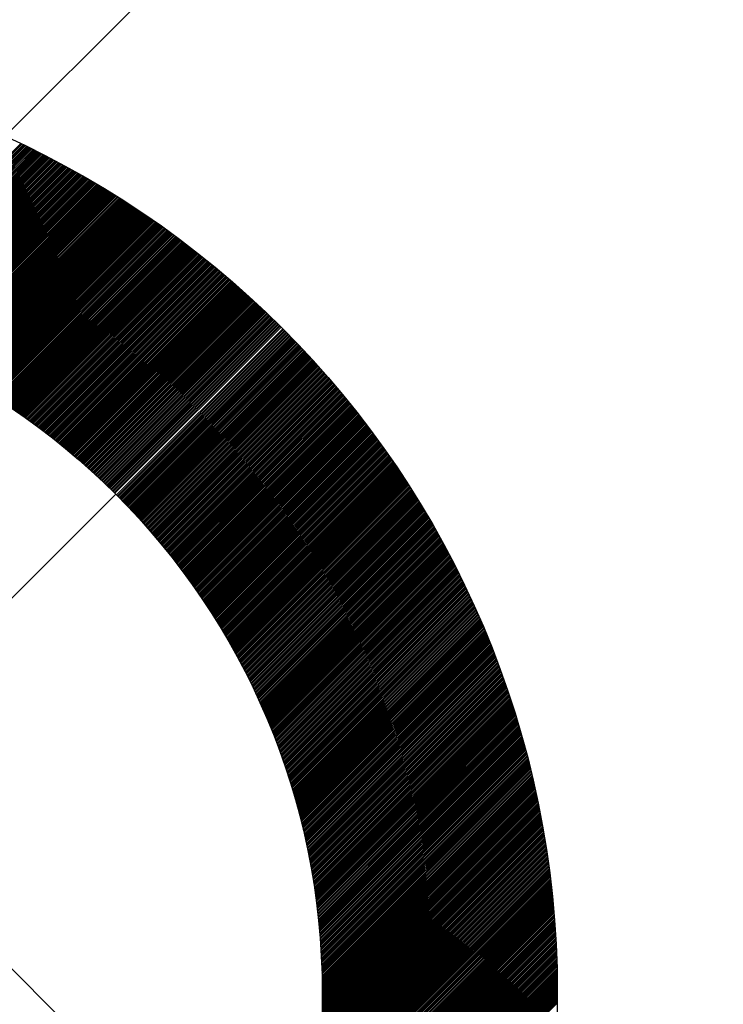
# Model space of a CAD drawing. Header units: millimetres. Extents: x -1753 to 37187, y -1972 to 14840.
# Tile 41 of 128: x 2167 to 2242, y 7730 to 7835. Entities that reach past the tile are written whole.
import ezdxf
from ezdxf.enums import TextEntityAlignment as Align

# ---------------------------------------------------------------- set-up
doc = ezdxf.new("R2010")
doc.units = ezdxf.units.MM
doc.header["$LTSCALE"] = 2
doc.header["$MEASUREMENT"] = 0
doc.linetypes.add('DASHED', pattern=[0.75, 0.5, -0.25])
doc.linetypes.add('HIDDEN', pattern=[0.375, 0.25, -0.125])
doc.layers.add('FIRE-SPKLR-EQP', color=1, linetype='Continuous', true_color=0xff0000)
doc.layers.add('FIRE-SPKLR-EQP-MPA-12SM-C', color=3, linetype='HIDDEN', true_color=0x00ff00)
doc.layers.add('GREY SCALE', color=9, linetype='Continuous', lineweight=0, true_color=0x808080)
doc.styles.get("Standard").update_dxf_attribs({"font": 'times.ttf'})

# ---------------------------------------------------------------- blocks, each defined once
blk = doc.blocks.new('SPKLR-EQP-PENDENT-68C')
at = {"layer": 'FIRE-SPKLR-EQP-MPA-12SM-C', "linetype": 'DASHED'}
blk.add_circle((0, 0), 2450, dxfattribs=at)
blk = doc.blocks.new('RCP LAYOUT')
at = {"layer": 'GREY SCALE', "lineweight": -3}
for p, q in [((200, 5856.85), (7723.15, 13380)), ((5979.49, 3920), (200, 9699.49)), ((2147.76, 7802.15), (2166.94, 7821.32)), ((2147.89, 7802.1), (2167.06, 7821.26)), ((2148.03, 7802.06), (2167.18, 7821.21)), ((2148.16, 7802.01), (2167.3, 7821.15)), ((2148.29, 7801.97), (2167.42, 7821.09)), ((2148.42, 7801.92), (2167.53, 7821.03)), ((2148.55, 7801.88), (2167.65, 7820.98)), ((2148.68, 7801.83), (2167.77, 7820.92)), ((2148.81, 7801.78), (2167.89, 7820.86)), ((2148.94, 7801.74), (2168.01, 7820.8)), ((2149.08, 7801.69), (2168.13, 7820.75)), ((2149.21, 7801.65), (2168.25, 7820.69)), ((2149.34, 7801.6), (2168.37, 7820.63)), ((2149.47, 7801.55), (2168.48, 7820.57)), ((2149.6, 7801.51), (2168.6, 7820.51)), ((2149.73, 7801.46), (2168.72, 7820.45)), ((2149.85, 7801.41), (2168.84, 7820.39)), ((2149.98, 7801.36), (2168.95, 7820.33)), ((2150.11, 7801.32), (2169.07, 7820.27)), ((2150.24, 7801.27), (2169.19, 7820.22)), ((2150.37, 7801.22), (2169.31, 7820.16)), ((2150.5, 7801.17), (2169.42, 7820.1)), ((2150.63, 7801.12), (2169.54, 7820.04)), ((2150.76, 7801.07), (2169.66, 7819.98)), ((2150.88, 7801.02), (2169.77, 7819.92)), ((2151.01, 7800.98), (2169.89, 7819.86)), ((2151.14, 7800.93), (2170.01, 7819.8)), ((2151.27, 7800.88), (2170.12, 7819.74)), ((2151.39, 7800.83), (2170.24, 7819.68)), ((2151.52, 7800.78), (2170.36, 7819.61)), ((2151.65, 7800.73), (2170.47, 7819.55)), ((2151.77, 7800.68), (2170.59, 7819.49)), ((2151.9, 7800.63), (2170.7, 7819.43)), ((2152.02, 7800.58), (2170.82, 7819.37)), ((2152.15, 7800.52), (2170.94, 7819.31)), ((2152.28, 7800.47), (2171.05, 7819.25)), ((2152.4, 7800.42), (2171.17, 7819.19)), ((2152.53, 7800.37), (2171.28, 7819.12)), ((2152.65, 7800.32), (2171.4, 7819.06)), ((2152.78, 7800.27), (2171.51, 7819)), ((2152.9, 7800.22), (2171.63, 7818.94)), ((2153.03, 7800.16), (2171.74, 7818.88)), ((2153.15, 7800.11), (2171.85, 7818.81)), ((2153.28, 7800.06), (2171.97, 7818.75)), ((2153.4, 7800.01), (2172.08, 7818.69)), ((2153.52, 7799.95), (2172.2, 7818.63)), ((2153.65, 7799.9), (2172.31, 7818.56)), ((2153.77, 7799.85), (2172.43, 7818.5)), ((2153.89, 7799.79), (2172.54, 7818.44)), ((2154.02, 7799.74), (2172.65, 7818.38)), ((2154.14, 7799.69), (2172.77, 7818.31)), ((2154.26, 7799.63), (2172.88, 7818.25)), ((2154.39, 7799.58), (2172.99, 7818.18)), ((2154.51, 7799.52), (2173.11, 7818.12)), ((2154.63, 7799.47), (2173.22, 7818.06)), ((2154.75, 7799.41), (2173.33, 7817.99)), ((2154.87, 7799.36), (2173.44, 7817.93)), ((2155, 7799.3), (2173.56, 7817.87)), ((2155.12, 7799.25), (2173.67, 7817.8)), ((2155.24, 7799.19), (2173.78, 7817.74)), ((2155.36, 7799.14), (2173.89, 7817.67)), ((2155.48, 7799.08), (2174.01, 7817.61)), ((2155.6, 7799.03), (2174.12, 7817.54)), ((2155.72, 7798.97), (2174.23, 7817.48)), ((2155.84, 7798.91), (2174.34, 7817.41)), ((2155.96, 7798.86), (2174.45, 7817.35)), ((2156.08, 7798.8), (2174.56, 7817.28)), ((2156.2, 7798.74), (2174.68, 7817.22)), ((2156.32, 7798.69), (2174.79, 7817.15)), ((2156.44, 7798.63), (2174.9, 7817.09)), ((2156.56, 7798.57), (2175.01, 7817.02)), ((2156.68, 7798.51), (2175.12, 7816.95)), ((2156.8, 7798.46), (2175.23, 7816.89)), ((2156.92, 7798.4), (2175.34, 7816.82)), ((2157.04, 7798.34), (2175.45, 7816.76)), ((2157.16, 7798.28), (2175.56, 7816.69)), ((2157.27, 7798.22), (2175.67, 7816.62)), ((2157.39, 7798.16), (2175.78, 7816.56)), ((2157.51, 7798.11), (2175.89, 7816.49)), ((2157.63, 7798.05), (2176, 7816.42)), ((2157.75, 7797.99), (2176.11, 7816.36)), ((2157.86, 7797.93), (2176.22, 7816.29)), ((2157.98, 7797.87), (2176.33, 7816.22)), ((2158.1, 7797.81), (2176.44, 7816.15)), ((2158.21, 7797.75), (2176.55, 7816.09)), ((2158.33, 7797.69), (2176.66, 7816.02)), ((2158.45, 7797.63), (2176.77, 7815.95)), ((2158.56, 7797.57), (2176.88, 7815.88)), ((2158.68, 7797.51), (2176.99, 7815.82)), ((2158.8, 7797.45), (2177.1, 7815.75)), ((2158.91, 7797.39), (2177.21, 7815.68)), ((2159.03, 7797.33), (2177.31, 7815.61)), ((2159.14, 7797.26), (2177.42, 7815.54)), ((2159.26, 7797.2), (2177.53, 7815.47)), ((2159.37, 7797.14), (2177.64, 7815.41)), ((2159.49, 7797.08), (2177.75, 7815.34)), ((2159.6, 7797.02), (2177.85, 7815.27)), ((2159.72, 7796.96), (2177.96, 7815.2)), ((2159.83, 7796.89), (2178.07, 7815.13)), ((2159.95, 7796.83), (2178.18, 7815.06)), ((2160.06, 7796.77), (2178.28, 7814.99)), ((2160.18, 7796.71), (2178.39, 7814.92)), ((2160.29, 7796.64), (2178.5, 7814.85)), ((2160.4, 7796.58), (2178.61, 7814.78)), ((2160.52, 7796.52), (2178.71, 7814.71)), ((2160.63, 7796.45), (2178.82, 7814.64)), ((2160.74, 7796.39), (2178.93, 7814.57)), ((2160.86, 7796.33), (2179.03, 7814.5)), ((2160.97, 7796.26), (2179.14, 7814.43)), ((2161.08, 7796.2), (2179.25, 7814.36)), ((2161.2, 7796.13), (2179.35, 7814.29)), ((2161.31, 7796.07), (2179.46, 7814.22)), ((2161.42, 7796.01), (2179.56, 7814.15)), ((2161.53, 7795.94), (2179.67, 7814.08)), ((2161.64, 7795.88), (2179.78, 7814.01)), ((2161.76, 7795.81), (2179.88, 7813.94)), ((2161.87, 7795.75), (2179.99, 7813.87)), ((2161.98, 7795.68), (2180.09, 7813.79)), ((2162.09, 7795.62), (2180.2, 7813.72)), ((2162.2, 7795.55), (2180.3, 7813.65)), ((2162.31, 7795.48), (2180.41, 7813.58)), ((2162.42, 7795.42), (2180.51, 7813.51)), ((2162.53, 7795.35), (2180.62, 7813.44)), ((2162.64, 7795.29), (2180.72, 7813.36)), ((2162.76, 7795.22), (2180.83, 7813.29)), ((2162.87, 7795.15), (2180.93, 7813.22)), ((2162.98, 7795.09), (2181.04, 7813.15)), ((2163.09, 7795.02), (2181.14, 7813.07)), ((2163.19, 7794.95), (2181.25, 7813)), ((2163.3, 7794.88), (2181.35, 7812.93)), ((2163.41, 7794.82), (2181.45, 7812.86)), ((2163.52, 7794.75), (2181.56, 7812.78)), ((2163.63, 7794.68), (2181.66, 7812.71)), ((2163.74, 7794.61), (2181.76, 7812.64)), ((2163.85, 7794.55), (2181.87, 7812.56)), ((2163.96, 7794.48), (2181.97, 7812.49)), ((2164.07, 7794.41), (2182.07, 7812.42)), ((2164.17, 7794.34), (2182.18, 7812.34)), ((2164.28, 7794.27), (2182.28, 7812.27)), ((2164.39, 7794.2), (2182.38, 7812.2)), ((2164.5, 7794.13), (2182.49, 7812.12)), ((2164.61, 7794.07), (2182.59, 7812.05)), ((2164.71, 7794), (2182.69, 7811.97)), ((2164.82, 7793.93), (2182.79, 7811.9)), ((2164.93, 7793.86), (2182.9, 7811.82)), ((2165.03, 7793.79), (2183, 7811.75)), ((2165.14, 7793.72), (2183.1, 7811.68)), ((2165.25, 7793.65), (2183.2, 7811.6)), ((2165.35, 7793.58), (2183.3, 7811.53)), ((2165.46, 7793.51), (2183.41, 7811.45)), ((2165.57, 7793.44), (2183.51, 7811.38)), ((2165.67, 7793.36), (2183.61, 7811.3)), ((2165.78, 7793.29), (2183.71, 7811.22)), ((2165.89, 7793.22), (2183.81, 7811.15)), ((2165.99, 7793.15), (2183.91, 7811.07)), ((2166.1, 7793.08), (2184.01, 7811)), ((2166.2, 7793.01), (2184.11, 7810.92)), ((2166.31, 7792.94), (2184.22, 7810.85)), ((2166.41, 7792.87), (2184.32, 7810.77)), ((2166.52, 7792.79), (2184.42, 7810.69)), ((2166.62, 7792.72), (2184.52, 7810.62)), ((2166.73, 7792.65), (2184.62, 7810.54)), ((2166.83, 7792.58), (2184.72, 7810.46)), ((2166.93, 7792.5), (2184.82, 7810.39)), ((2167.04, 7792.43), (2184.92, 7810.31)), ((2167.14, 7792.36), (2185.02, 7810.23)), ((2167.25, 7792.29), (2185.12, 7810.16)), ((2167.35, 7792.21), (2185.22, 7810.08)), ((2167.45, 7792.14), (2185.32, 7810)), ((2167.56, 7792.06), (2185.42, 7809.93)), ((2167.66, 7791.99), (2185.52, 7809.85)), ((2167.76, 7791.92), (2185.62, 7809.77)), ((2167.86, 7791.84), (2185.71, 7809.69)), ((2167.97, 7791.77), (2185.81, 7809.62)), ((2168.07, 7791.7), (2185.91, 7809.54)), ((2168.17, 7791.62), (2186.01, 7809.46)), ((2168.27, 7791.55), (2186.11, 7809.38)), ((2168.38, 7791.47), (2186.21, 7809.3)), ((2168.48, 7791.4), (2186.31, 7809.23)), ((2168.58, 7791.32), (2186.41, 7809.15)), ((2168.68, 7791.25), (2186.5, 7809.07)), ((2168.78, 7791.17), (2186.6, 7808.99)), ((2168.88, 7791.1), (2186.7, 7808.91)), ((2168.99, 7791.02), (2186.8, 7808.83)), ((2169.09, 7790.94), (2186.9, 7808.75)), ((2169.19, 7790.87), (2186.99, 7808.67)), ((2169.29, 7790.79), (2187.09, 7808.59)), ((2169.39, 7790.72), (2187.19, 7808.52)), ((2169.49, 7790.64), (2187.29, 7808.44)), ((2169.59, 7790.56), (2187.38, 7808.36)), ((2169.69, 7790.49), (2187.48, 7808.28)), ((2169.79, 7790.41), (2187.58, 7808.2)), ((2169.89, 7790.33), (2187.67, 7808.12)), ((2169.99, 7790.25), (2187.77, 7808.04)), ((2170.09, 7790.18), (2187.87, 7807.96)), ((2170.19, 7790.1), (2187.96, 7807.88)), ((2170.29, 7790.02), (2188.06, 7807.8)), ((2170.38, 7789.94), (2188.16, 7807.72)), ((2170.48, 7789.87), (2188.25, 7807.64)), ((2170.58, 7789.79), (2188.35, 7807.55)), ((2170.68, 7789.71), (2188.44, 7807.47)), ((2170.78, 7789.63), (2188.54, 7807.39)), ((2170.88, 7789.55), (2188.64, 7807.31)), ((2170.98, 7789.47), (2188.73, 7807.23)), ((2171.07, 7789.4), (2188.83, 7807.15)), ((2171.17, 7789.32), (2188.92, 7807.07)), ((2171.27, 7789.24), (2189.02, 7806.99)), ((2171.37, 7789.16), (2189.11, 7806.9)), ((2171.46, 7789.08), (2189.21, 7806.82)), ((2171.56, 7789), (2189.3, 7806.74)), ((2171.66, 7788.92), (2189.4, 7806.66)), ((2171.76, 7788.84), (2189.49, 7806.58)), ((2171.85, 7788.76), (2189.59, 7806.5)), ((2171.95, 7788.68), (2189.68, 7806.41)), ((2172.04, 7788.6), (2189.78, 7806.33)), ((2172.14, 7788.52), (2189.87, 7806.25)), ((2172.24, 7788.44), (2189.96, 7806.17)), ((2172.33, 7788.36), (2190.06, 7806.08)), ((2172.43, 7788.28), (2190.15, 7806)), ((2172.52, 7788.2), (2190.25, 7805.92)), ((2172.62, 7788.11), (2190.34, 7805.83)), ((2172.72, 7788.03), (2190.43, 7805.75)), ((2172.81, 7787.95), (2190.53, 7805.67)), ((2172.91, 7787.87), (2190.62, 7805.58)), ((2173, 7787.79), (2190.71, 7805.5)), ((2173.1, 7787.71), (2190.81, 7805.42)), ((2173.19, 7787.62), (2190.9, 7805.33)), ((2173.29, 7787.54), (2190.99, 7805.25)), ((2173.38, 7787.46), (2191.09, 7805.17)), ((2173.47, 7787.38), (2191.18, 7805.08)), ((2173.57, 7787.29), (2191.27, 7805)), ((2173.66, 7787.21), (2191.36, 7804.91)), ((2173.76, 7787.13), (2191.46, 7804.83)), ((2173.85, 7787.04), (2191.55, 7804.74)), ((2173.94, 7786.96), (2191.64, 7804.66)), ((2174.04, 7786.88), (2191.73, 7804.58)), ((2174.13, 7786.79), (2191.83, 7804.49)), ((2174.22, 7786.71), (2191.92, 7804.41)), ((2174.32, 7786.63), (2192.01, 7804.32)), ((2174.41, 7786.54), (2192.1, 7804.24)), ((2174.5, 7786.46), (2192.19, 7804.15)), ((2174.59, 7786.37), (2192.28, 7804.07)), ((2174.69, 7786.29), (2192.38, 7803.98)), ((2174.78, 7786.21), (2192.47, 7803.89)), ((2174.87, 7786.12), (2192.56, 7803.81)), ((2174.96, 7786.04), (2192.65, 7803.72)), ((2175.05, 7785.95), (2192.74, 7803.64)), ((2175.14, 7785.87), (2192.83, 7803.55)), ((2175.24, 7785.78), (2192.92, 7803.46)), ((2175.33, 7785.69), (2193.01, 7803.38)), ((2175.42, 7785.61), (2193.1, 7803.29)), ((2175.51, 7785.52), (2193.19, 7803.21)), ((2175.6, 7785.44), (2193.28, 7803.12)), ((2175.69, 7785.35), (2193.37, 7803.03)), ((2175.78, 7785.26), (2193.46, 7802.95)), ((2175.87, 7785.18), (2193.55, 7802.86)), ((2175.96, 7785.09), (2193.64, 7802.77)), ((2176.05, 7785), (2193.73, 7802.68)), ((2176.14, 7784.92), (2193.82, 7802.6)), ((2176.23, 7784.83), (2193.91, 7802.51)), ((2176.32, 7784.74), (2194, 7802.42)), ((2176.41, 7784.66), (2194.09, 7802.34)), ((2176.5, 7784.57), (2194.18, 7802.25)), ((2176.59, 7784.48), (2194.27, 7802.16)), ((2176.68, 7784.39), (2194.36, 7802.07)), ((2176.77, 7784.31), (2194.45, 7801.98)), ((2176.86, 7784.22), (2194.53, 7801.9)), ((2176.94, 7784.13), (2194.62, 7801.81)), ((2177.12, 7783.95), (2194.8, 7801.63)), ((2177.21, 7783.86), (2194.89, 7801.54)), ((2177.3, 7783.78), (2194.98, 7801.45)), ((2177.39, 7783.69), (2195.06, 7801.36)), ((2177.47, 7783.6), (2195.15, 7801.28)), ((2177.56, 7783.51), (2195.24, 7801.19)), ((2177.65, 7783.42), (2195.33, 7801.1)), ((2177.74, 7783.33), (2195.41, 7801.01)), ((2177.82, 7783.24), (2195.5, 7800.92)), ((2177.91, 7783.15), (2195.59, 7800.83)), ((2178, 7783.06), (2195.68, 7800.74)), ((2178.08, 7782.97), (2195.76, 7800.65)), ((2178.17, 7782.88), (2195.85, 7800.56)), ((2178.26, 7782.79), (2195.94, 7800.47)), ((2178.34, 7782.7), (2196.02, 7800.38)), ((2178.43, 7782.61), (2196.11, 7800.29)), ((2178.51, 7782.52), (2196.2, 7800.2)), ((2178.6, 7782.43), (2196.28, 7800.11)), ((2178.69, 7782.34), (2196.37, 7800.02)), ((2178.77, 7782.24), (2196.46, 7799.93)), ((2178.86, 7782.15), (2196.54, 7799.84)), ((2178.94, 7782.06), (2196.63, 7799.75)), ((2179.03, 7781.97), (2196.71, 7799.66)), ((2179.11, 7781.88), (2196.8, 7799.57)), ((2179.2, 7781.79), (2196.89, 7799.47)), ((2179.28, 7781.69), (2196.97, 7799.38)), ((2179.37, 7781.6), (2197.06, 7799.29)), ((2179.45, 7781.51), (2197.14, 7799.2)), ((2179.53, 7781.42), (2197.23, 7799.11)), ((2179.62, 7781.32), (2197.31, 7799.02)), ((2179.7, 7781.23), (2197.4, 7798.93)), ((2179.79, 7781.14), (2197.48, 7798.83)), ((2179.87, 7781.04), (2197.57, 7798.74)), ((2179.95, 7780.95), (2197.65, 7798.65)), ((2180.04, 7780.86), (2197.74, 7798.56)), ((2180.12, 7780.76), (2197.82, 7798.47)), ((2180.2, 7780.67), (2197.91, 7798.37)), ((2180.29, 7780.58), (2197.99, 7798.28)), ((2180.37, 7780.48), (2198.07, 7798.19)), ((2180.45, 7780.39), (2198.16, 7798.1)), ((2180.53, 7780.29), (2198.24, 7798)), ((2180.62, 7780.2), (2198.33, 7797.91)), ((2180.7, 7780.1), (2198.41, 7797.82)), ((2180.78, 7780.01), (2198.49, 7797.72)), ((2180.86, 7779.91), (2198.58, 7797.63)), ((2180.94, 7779.82), (2198.66, 7797.54)), ((2181.02, 7779.72), (2198.74, 7797.44)), ((2181.11, 7779.63), (2198.83, 7797.35)), ((2181.19, 7779.53), (2198.91, 7797.26)), ((2181.27, 7779.44), (2198.99, 7797.16)), ((2181.35, 7779.34), (2199.07, 7797.07)), ((2181.43, 7779.25), (2199.16, 7796.97)), ((2181.51, 7779.15), (2199.24, 7796.88)), ((2181.59, 7779.05), (2199.32, 7796.78)), ((2181.67, 7778.96), (2199.4, 7796.69)), ((2181.75, 7778.86), (2199.49, 7796.6)), ((2181.83, 7778.76), (2199.57, 7796.5)), ((2181.91, 7778.67), (2199.65, 7796.41)), ((2181.99, 7778.57), (2199.73, 7796.31)), ((2182.07, 7778.47), (2199.81, 7796.22)), ((2182.15, 7778.37), (2199.9, 7796.12)), ((2182.23, 7778.28), (2199.98, 7796.03)), ((2182.31, 7778.18), (2200.06, 7795.93)), ((2182.39, 7778.08), (2200.14, 7795.84)), ((2182.47, 7777.98), (2200.22, 7795.74)), ((2182.54, 7777.89), (2200.3, 7795.64)), ((2182.62, 7777.79), (2200.38, 7795.55)), ((2182.7, 7777.69), (2200.47, 7795.45)), ((2182.78, 7777.59), (2200.55, 7795.36)), ((2182.86, 7777.49), (2200.63, 7795.26)), ((2182.94, 7777.39), (2200.71, 7795.16)), ((2183.01, 7777.29), (2200.79, 7795.07)), ((2183.09, 7777.2), (2200.87, 7794.97)), ((2183.17, 7777.1), (2200.95, 7794.88)), ((2183.25, 7777), (2201.03, 7794.78)), ((2183.32, 7776.9), (2201.11, 7794.68)), ((2183.4, 7776.8), (2201.19, 7794.58)), ((2183.48, 7776.7), (2201.27, 7794.49)), ((2183.55, 7776.6), (2201.35, 7794.39)), ((2183.63, 7776.5), (2201.43, 7794.29)), ((2183.71, 7776.4), (2201.51, 7794.2)), ((2183.78, 7776.3), (2201.59, 7794.1)), ((2183.86, 7776.2), (2201.67, 7794)), ((2183.94, 7776.09), (2201.74, 7793.9)), ((2184.01, 7775.99), (2201.82, 7793.81)), ((2184.09, 7775.89), (2201.9, 7793.71)), ((2184.16, 7775.79), (2201.98, 7793.61)), ((2184.24, 7775.69), (2202.06, 7793.51)), ((2184.31, 7775.59), (2202.14, 7793.41)), ((2184.39, 7775.49), (2202.22, 7793.32)), ((2184.46, 7775.38), (2202.3, 7793.22)), ((2184.54, 7775.28), (2202.37, 7793.12)), ((2184.61, 7775.18), (2202.45, 7793.02)), ((2184.69, 7775.08), (2202.53, 7792.92)), ((2184.76, 7774.98), (2202.61, 7792.82)), ((2184.84, 7774.87), (2202.68, 7792.72)), ((2184.91, 7774.77), (2202.76, 7792.62)), ((2184.98, 7774.67), (2202.84, 7792.52)), ((2185.06, 7774.56), (2202.92, 7792.43)), ((2185.13, 7774.46), (2202.99, 7792.33)), ((2185.2, 7774.36), (2203.07, 7792.23)), ((2185.28, 7774.25), (2203.15, 7792.13)), ((2185.35, 7774.15), (2203.23, 7792.03)), ((2185.42, 7774.05), (2203.3, 7791.93)), ((2185.5, 7773.94), (2203.38, 7791.83)), ((2185.57, 7773.84), (2203.46, 7791.73)), ((2185.64, 7773.73), (2203.53, 7791.63)), ((2185.71, 7773.63), (2203.61, 7791.53)), ((2185.78, 7773.52), (2203.69, 7791.43)), ((2185.86, 7773.42), (2203.76, 7791.32)), ((2185.93, 7773.31), (2203.84, 7791.22)), ((2186, 7773.21), (2203.91, 7791.12)), ((2186.07, 7773.1), (2203.99, 7791.02)), ((2186.14, 7773), (2204.07, 7790.92)), ((2186.21, 7772.89), (2204.14, 7790.82)), ((2186.29, 7772.79), (2204.22, 7790.72)), ((2186.36, 7772.68), (2204.29, 7790.62)), ((2186.43, 7772.58), (2204.37, 7790.52)), ((2186.5, 7772.47), (2204.44, 7790.41)), ((2186.57, 7772.36), (2204.52, 7790.31)), ((2186.64, 7772.26), (2204.59, 7790.21)), ((2186.71, 7772.15), (2204.67, 7790.11)), ((2186.78, 7772.04), (2204.74, 7790.01)), ((2186.85, 7771.94), (2204.82, 7789.9)), ((2186.92, 7771.83), (2204.89, 7789.8)), ((2186.99, 7771.72), (2204.97, 7789.7)), ((2187.06, 7771.61), (2205.04, 7789.6)), ((2187.13, 7771.51), (2205.11, 7789.49)), ((2187.19, 7771.4), (2205.19, 7789.39)), ((2187.26, 7771.29), (2205.26, 7789.29)), ((2187.33, 7771.18), (2205.34, 7789.19)), ((2187.4, 7771.07), (2205.41, 7789.08)), ((2187.47, 7770.97), (2205.48, 7788.98)), ((2187.54, 7770.86), (2205.56, 7788.88)), ((2187.61, 7770.75), (2205.63, 7788.77)), ((2187.67, 7770.64), (2205.7, 7788.67)), ((2187.74, 7770.53), (2205.78, 7788.57)), ((2187.81, 7770.42), (2205.85, 7788.46)), ((2187.88, 7770.31), (2205.92, 7788.36)), ((2187.94, 7770.2), (2205.99, 7788.25)), ((2188.01, 7770.09), (2206.07, 7788.15)), ((2188.08, 7769.98), (2206.14, 7788.05)), ((2188.14, 7769.87), (2206.21, 7787.94)), ((2188.21, 7769.76), (2206.28, 7787.84)), ((2188.28, 7769.65), (2206.36, 7787.73)), ((2188.34, 7769.54), (2206.43, 7787.63)), ((2188.41, 7769.43), (2206.5, 7787.52)), ((2188.48, 7769.32), (2206.57, 7787.42)), ((2188.54, 7769.21), (2206.64, 7787.31)), ((2188.61, 7769.1), (2206.71, 7787.21)), ((2188.67, 7768.99), (2206.79, 7787.1)), ((2188.74, 7768.88), (2206.86, 7787)), ((2188.8, 7768.76), (2206.93, 7786.89)), ((2188.87, 7768.65), (2207, 7786.78)), ((2188.93, 7768.54), (2207.07, 7786.68)), ((2189, 7768.43), (2207.14, 7786.57)), ((2189.06, 7768.32), (2207.21, 7786.47)), ((2189.13, 7768.2), (2207.28, 7786.36)), ((2189.19, 7768.09), (2207.35, 7786.25)), ((2189.25, 7767.98), (2207.42, 7786.15)), ((2189.32, 7767.87), (2207.49, 7786.04)), ((2189.38, 7767.75), (2207.56, 7785.94)), ((2189.45, 7767.64), (2207.63, 7785.83)), ((2189.51, 7767.53), (2207.7, 7785.72)), ((2189.57, 7767.41), (2207.77, 7785.61)), ((2189.64, 7767.3), (2207.84, 7785.51)), ((2189.7, 7767.18), (2207.91, 7785.4)), ((2189.76, 7767.07), (2207.98, 7785.29)), ((2189.82, 7766.96), (2208.05, 7785.19)), ((2189.89, 7766.84), (2208.12, 7785.08)), ((2189.95, 7766.73), (2208.19, 7784.97)), ((2070.97, 7677.98), (2177.03, 7784.04)), ((2190.01, 7766.61), (2208.26, 7784.86)), ((2190.07, 7766.5), (2208.33, 7784.75)), ((2190.13, 7766.38), (2208.4, 7784.65)), ((2190.2, 7766.27), (2208.47, 7784.54)), ((2190.26, 7766.15), (2208.53, 7784.43)), ((2190.32, 7766.04), (2208.6, 7784.32)), ((2190.38, 7765.92), (2208.67, 7784.21)), ((2190.44, 7765.8), (2208.74, 7784.1)), ((2190.5, 7765.69), (2208.81, 7784)), ((2190.56, 7765.57), (2208.88, 7783.89)), ((2190.62, 7765.46), (2208.94, 7783.78)), ((2190.68, 7765.34), (2209.01, 7783.67)), ((2190.74, 7765.22), (2209.08, 7783.56)), ((2190.8, 7765.11), (2209.15, 7783.45)), ((2190.86, 7764.99), (2209.21, 7783.34)), ((2190.92, 7764.87), (2209.28, 7783.23)), ((2190.98, 7764.75), (2209.35, 7783.12)), ((2191.04, 7764.64), (2209.41, 7783.01)), ((2191.1, 7764.52), (2209.48, 7782.9)), ((2191.16, 7764.4), (2209.55, 7782.79)), ((2191.21, 7764.28), (2209.61, 7782.68)), ((2191.27, 7764.16), (2209.68, 7782.57)), ((2191.33, 7764.05), (2209.75, 7782.46)), ((2191.39, 7763.93), (2209.81, 7782.35)), ((2191.45, 7763.81), (2209.88, 7782.24)), ((2191.51, 7763.69), (2209.95, 7782.13)), ((2191.56, 7763.57), (2210.01, 7782.02)), ((2191.62, 7763.45), (2210.08, 7781.91)), ((2191.68, 7763.33), (2210.14, 7781.8)), ((2191.73, 7763.21), (2210.21, 7781.68)), ((2191.79, 7763.09), (2210.27, 7781.57)), ((2191.85, 7762.97), (2210.34, 7781.46)), ((2191.9, 7762.85), (2210.4, 7781.35)), ((2191.96, 7762.73), (2210.47, 7781.24)), ((2192.02, 7762.61), (2210.53, 7781.13)), ((2192.07, 7762.49), (2210.6, 7781.01)), ((2192.13, 7762.37), (2210.66, 7780.9)), ((2192.18, 7762.25), (2210.73, 7780.79)), ((2192.24, 7762.13), (2210.79, 7780.68)), ((2192.3, 7762), (2210.86, 7780.57)), ((2192.35, 7761.88), (2210.92, 7780.45)), ((2192.41, 7761.76), (2210.99, 7780.34)), ((2192.46, 7761.64), (2211.05, 7780.23)), ((2192.51, 7761.52), (2211.11, 7780.11)), ((2192.57, 7761.39), (2211.18, 7780)), ((2192.62, 7761.27), (2211.24, 7779.89)), ((2192.68, 7761.15), (2211.3, 7779.77)), ((2192.73, 7761.03), (2211.37, 7779.66)), ((2192.78, 7760.9), (2211.43, 7779.55)), ((2192.84, 7760.78), (2211.49, 7779.43)), ((2192.89, 7760.66), (2211.56, 7779.32)), ((2192.94, 7760.53), (2211.62, 7779.21)), ((2193, 7760.41), (2211.68, 7779.09)), ((2193.05, 7760.28), (2211.74, 7778.98)), ((2193.1, 7760.16), (2211.81, 7778.86)), ((2193.16, 7760.04), (2211.87, 7778.75)), ((2193.21, 7759.91), (2211.93, 7778.63)), ((2193.26, 7759.79), (2211.99, 7778.52)), ((2193.31, 7759.66), (2212.05, 7778.4)), ((2193.36, 7759.54), (2212.12, 7778.29)), ((2193.41, 7759.41), (2212.18, 7778.17)), ((2193.47, 7759.28), (2212.24, 7778.06)), ((2193.52, 7759.16), (2212.3, 7777.94)), ((2193.57, 7759.03), (2212.36, 7777.83)), ((2193.62, 7758.91), (2212.42, 7777.71)), ((2193.67, 7758.78), (2212.48, 7777.6)), ((2193.72, 7758.65), (2212.55, 7777.48)), ((2193.77, 7758.53), (2212.61, 7777.37)), ((2193.82, 7758.4), (2212.67, 7777.25)), ((2193.87, 7758.27), (2212.73, 7777.13)), ((2193.92, 7758.15), (2212.79, 7777.02)), ((2193.97, 7758.02), (2212.85, 7776.9)), ((2194.02, 7757.89), (2212.91, 7776.78)), ((2194.07, 7757.76), (2212.97, 7776.67)), ((2194.11, 7757.64), (2213.03, 7776.55)), ((2194.16, 7757.51), (2213.09, 7776.43)), ((2194.21, 7757.38), (2213.15, 7776.32)), ((2194.26, 7757.25), (2213.21, 7776.2)), ((2194.31, 7757.12), (2213.27, 7776.08)), ((2194.36, 7756.99), (2213.33, 7775.96)), ((2194.4, 7756.86), (2213.38, 7775.85)), ((2194.45, 7756.73), (2213.44, 7775.73)), ((2194.5, 7756.6), (2213.5, 7775.61)), ((2194.54, 7756.47), (2213.56, 7775.49)), ((2194.59, 7756.34), (2213.62, 7775.37)), ((2194.64, 7756.21), (2213.68, 7775.26)), ((2194.68, 7756.08), (2213.74, 7775.14)), ((2194.73, 7755.95), (2213.79, 7775.02)), ((2194.78, 7755.82), (2213.85, 7774.9)), ((2194.82, 7755.69), (2213.91, 7774.78)), ((2194.87, 7755.56), (2213.97, 7774.66)), ((2194.91, 7755.43), (2214.03, 7774.54)), ((2194.96, 7755.3), (2214.08, 7774.42)), ((2195, 7755.17), (2214.14, 7774.3)), ((2195.05, 7755.03), (2214.2, 7774.18)), ((2195.09, 7754.9), (2214.26, 7774.06)), ((2195.14, 7754.77), (2214.31, 7773.95)), ((2195.18, 7754.64), (2214.37, 7773.83)), ((2195.22, 7754.5), (2214.43, 7773.71)), ((2195.27, 7754.37), (2214.48, 7773.59)), ((2195.31, 7754.24), (2214.54, 7773.46)), ((2195.36, 7754.1), (2214.6, 7773.34)), ((2195.4, 7753.97), (2214.65, 7773.22)), ((2195.44, 7753.84), (2214.71, 7773.1)), ((2195.48, 7753.7), (2214.76, 7772.98)), ((2195.53, 7753.57), (2214.82, 7772.86)), ((2195.57, 7753.43), (2214.88, 7772.74)), ((2195.61, 7753.3), (2214.93, 7772.62)), ((2195.65, 7753.16), (2214.99, 7772.5)), ((2195.69, 7753.03), (2215.04, 7772.38)), ((2195.74, 7752.89), (2215.1, 7772.25)), ((2195.78, 7752.76), (2215.15, 7772.13)), ((2195.82, 7752.62), (2215.21, 7772.01)), ((2195.86, 7752.49), (2215.26, 7771.89)), ((2195.9, 7752.35), (2215.32, 7771.77)), ((2195.94, 7752.21), (2215.37, 7771.64)), ((2195.98, 7752.08), (2215.43, 7771.52)), ((2196.02, 7751.94), (2215.48, 7771.4)), ((2196.06, 7751.8), (2215.53, 7771.28)), ((2196.1, 7751.67), (2215.59, 7771.15)), ((2196.14, 7751.53), (2215.64, 7771.03)), ((2196.18, 7751.39), (2215.7, 7770.91)), ((2196.22, 7751.25), (2215.75, 7770.78)), ((2196.25, 7751.11), (2215.8, 7770.66)), ((2196.29, 7750.98), (2215.86, 7770.54)), ((2196.33, 7750.84), (2215.91, 7770.41)), ((2196.37, 7750.7), (2215.96, 7770.29)), ((2196.41, 7750.56), (2216.01, 7770.17)), ((2196.44, 7750.42), (2216.07, 7770.04)), ((2196.48, 7750.28), (2216.12, 7769.92)), ((2196.52, 7750.14), (2216.17, 7769.79)), ((2196.56, 7750), (2216.22, 7769.67)), ((2196.59, 7749.86), (2216.28, 7769.54)), ((2196.63, 7749.72), (2216.33, 7769.42)), ((2196.66, 7749.58), (2216.38, 7769.3)), ((2196.7, 7749.44), (2216.43, 7769.17)), ((2196.74, 7749.3), (2216.48, 7769.04)), ((2196.77, 7749.16), (2216.54, 7768.92)), ((2196.81, 7749.01), (2216.59, 7768.79)), ((2196.84, 7748.87), (2216.64, 7768.67)), ((2196.88, 7748.73), (2216.69, 7768.54)), ((2196.91, 7748.59), (2216.74, 7768.42)), ((2196.94, 7748.45), (2216.79, 7768.29)), ((2196.98, 7748.3), (2216.84, 7768.16)), ((2197.01, 7748.16), (2216.89, 7768.04)), ((2197.05, 7748.02), (2216.94, 7767.91)), ((2197.08, 7747.87), (2216.99, 7767.79)), ((2197.11, 7747.73), (2217.04, 7767.66)), ((2197.15, 7747.59), (2217.09, 7767.53)), ((2197.18, 7747.44), (2217.14, 7767.4)), ((2197.21, 7747.3), (2217.19, 7767.28)), ((2197.24, 7747.15), (2217.24, 7767.15)), ((2197.27, 7747.01), (2217.29, 7767.02)), ((2197.31, 7746.86), (2217.34, 7766.89)), ((2197.34, 7746.72), (2217.39, 7766.77)), ((2197.37, 7746.57), (2217.44, 7766.64)), ((2197.4, 7746.42), (2217.49, 7766.51)), ((2197.43, 7746.28), (2217.53, 7766.38)), ((2197.46, 7746.13), (2217.58, 7766.25)), ((2197.49, 7745.98), (2217.63, 7766.13)), ((2197.52, 7745.84), (2217.68, 7766)), ((2197.55, 7745.69), (2217.73, 7765.87)), ((2197.58, 7745.54), (2217.77, 7765.74)), ((2197.61, 7745.4), (2217.82, 7765.61)), ((2197.64, 7745.25), (2217.87, 7765.48)), ((2197.66, 7745.1), (2217.92, 7765.35)), ((2197.69, 7744.95), (2217.96, 7765.22)), ((2197.72, 7744.8), (2218.01, 7765.09)), ((2197.75, 7744.65), (2218.06, 7764.96)), ((2197.78, 7744.5), (2218.11, 7764.83)), ((2197.8, 7744.35), (2218.15, 7764.7)), ((2197.83, 7744.2), (2218.2, 7764.57)), ((2197.86, 7744.05), (2218.25, 7764.44)), ((2197.88, 7743.9), (2218.29, 7764.31)), ((2197.91, 7743.75), (2218.34, 7764.18)), ((2197.94, 7743.6), (2218.38, 7764.05)), ((2197.96, 7743.45), (2218.43, 7763.92)), ((2197.99, 7743.3), (2218.47, 7763.79)), ((2198.01, 7743.15), (2218.52, 7763.66)), ((2198.04, 7743), (2218.57, 7763.53)), ((2198.06, 7742.84), (2218.61, 7763.39)), ((2198.08, 7742.69), (2218.66, 7763.26)), ((2198.11, 7742.54), (2218.7, 7763.13)), ((2198.13, 7742.38), (2218.75, 7763)), ((2198.16, 7742.23), (2218.79, 7762.87)), ((2198.18, 7742.08), (2218.83, 7762.73)), ((2198.2, 7741.92), (2218.88, 7762.6)), ((2198.22, 7741.77), (2218.92, 7762.47)), ((2198.25, 7741.62), (2218.97, 7762.34)), ((2198.27, 7741.46), (2219.01, 7762.2)), ((2198.29, 7741.31), (2219.05, 7762.07)), ((2198.31, 7741.15), (2219.1, 7761.94)), ((2198.33, 7740.99), (2219.14, 7761.8)), ((2198.35, 7740.84), (2219.18, 7761.67)), ((2198.37, 7740.68), (2219.23, 7761.53)), ((2198.39, 7740.53), (2219.27, 7761.4)), ((2198.41, 7740.37), (2219.31, 7761.27)), ((2198.43, 7740.21), (2219.35, 7761.13)), ((2198.45, 7740.05), (2219.4, 7761)), ((2198.47, 7739.9), (2219.44, 7760.86)), ((2198.49, 7739.74), (2219.48, 7760.73)), ((2198.51, 7739.58), (2219.52, 7760.59)), ((2198.53, 7739.42), (2219.56, 7760.46)), ((2198.54, 7739.26), (2219.61, 7760.32)), ((2198.56, 7739.1), (2219.65, 7760.19)), ((2198.58, 7738.94), (2219.69, 7760.05)), ((2198.6, 7738.78), (2219.73, 7759.92)), ((2198.61, 7738.62), (2219.77, 7759.78)), ((2198.63, 7738.46), (2219.81, 7759.65)), ((2198.64, 7738.3), (2219.85, 7759.51)), ((2198.66, 7738.14), (2219.89, 7759.37)), ((2198.68, 7737.98), (2219.93, 7759.24)), ((2198.69, 7737.82), (2219.97, 7759.1)), ((2198.7, 7737.65), (2220.01, 7758.96)), ((2198.72, 7737.49), (2220.05, 7758.83)), ((2198.73, 7737.33), (2220.09, 7758.69)), ((2198.75, 7737.17), (2220.13, 7758.55)), ((2198.76, 7737), (2220.17, 7758.41)), ((2198.77, 7736.84), (2220.21, 7758.28)), ((2198.79, 7736.67), (2220.25, 7758.14)), ((2198.8, 7736.51), (2220.29, 7758)), ((2198.81, 7736.35), (2220.33, 7757.86)), ((2198.82, 7736.18), (2220.37, 7757.72)), ((2198.83, 7736.01), (2220.4, 7757.59)), ((2198.84, 7735.85), (2220.44, 7757.45)), ((2198.85, 7735.68), (2220.48, 7757.31)), ((2198.86, 7735.52), (2220.52, 7757.17)), ((2198.87, 7735.35), (2220.56, 7757.03)), ((2198.88, 7735.18), (2220.59, 7756.89)), ((2198.89, 7735.01), (2220.63, 7756.75)), ((2198.9, 7734.85), (2220.67, 7756.61)), ((2198.91, 7734.68), (2220.7, 7756.47)), ((2198.92, 7734.51), (2220.74, 7756.33)), ((2198.93, 7734.34), (2220.78, 7756.19)), ((2198.93, 7734.17), (2220.81, 7756.05)), ((2198.94, 7734), (2220.85, 7755.91)), ((2198.95, 7733.83), (2220.89, 7755.77)), ((2198.95, 7733.66), (2220.92, 7755.63)), ((2198.96, 7733.49), (2220.96, 7755.49)), ((2198.96, 7733.32), (2220.99, 7755.35)), ((2198.97, 7733.15), (2221.03, 7755.2)), ((2198.97, 7732.97), (2221.06, 7755.06)), ((2198.98, 7732.8), (2221.1, 7754.92)), ((2198.98, 7732.63), (2221.13, 7754.78)), ((2198.99, 7732.46), (2221.17, 7754.64)), ((2198.99, 7732.28), (2221.2, 7754.5)), ((2198.99, 7732.11), (2221.24, 7754.35)), ((2198.99, 7731.93), (2221.27, 7754.21)), ((2199, 7731.76), (2221.31, 7754.07)), ((2199, 7731.58), (2221.34, 7753.92)), ((2199, 7731.41), (2221.37, 7753.78)), ((2199, 7731.23), (2221.41, 7753.64)), ((2198.99, 7729.99), (2221.63, 7752.63)), ((2198.99, 7729.81), (2221.67, 7752.48)), ((2199, 7731.06), (2221.44, 7753.49)), ((2199, 7730.88), (2221.47, 7753.35)), ((2199, 7730.7), (2221.51, 7753.21)), ((2199, 7730.52), (2221.54, 7753.06)), ((2199, 7730.35), (2221.57, 7752.92)), ((2199, 7730.17), (2221.6, 7752.77)), ((2198.96, 7728.54), (2221.89, 7751.47)), ((2198.97, 7728.9), (2221.82, 7751.76)), ((2198.97, 7728.72), (2221.85, 7751.61)), ((2198.98, 7729.45), (2221.73, 7752.19)), ((2198.98, 7729.27), (2221.76, 7752.05)), ((2198.98, 7729.09), (2221.79, 7751.9)), ((2198.99, 7729.63), (2221.7, 7752.34)), ((2198.91, 7727.43), (2222.07, 7750.58)), ((2198.91, 7727.25), (2222.09, 7750.44)), ((2198.92, 7727.62), (2222.04, 7750.73)), ((2198.93, 7727.8), (2222.01, 7750.88)), ((2198.94, 7727.99), (2221.98, 7751.03)), ((2198.95, 7728.36), (2221.92, 7751.32)), ((2198.95, 7728.17), (2221.95, 7751.17)), ((2198.83, 7725.93), (2222.29, 7749.4)), ((2198.84, 7726.12), (2222.27, 7749.55)), ((2198.85, 7726.31), (2222.24, 7749.7)), ((2198.86, 7726.5), (2222.21, 7749.85)), ((2198.88, 7726.69), (2222.18, 7749.99)), ((2198.89, 7726.88), (2222.15, 7750.14)), ((2198.9, 7727.06), (2222.12, 7750.29)), ((2198.73, 7724.59), (2222.48, 7748.35)), ((2198.74, 7724.79), (2222.46, 7748.5)), ((2198.76, 7724.98), (2222.43, 7748.65)), ((2198.77, 7725.17), (2222.4, 7748.8)), ((2198.79, 7725.36), (2222.38, 7748.95)), ((2198.8, 7725.55), (2222.35, 7749.1)), ((2198.81, 7725.74), (2222.32, 7749.25)), ((2198.6, 7723.23), (2222.66, 7747.3)), ((2198.62, 7723.42), (2222.64, 7747.45)), ((2198.64, 7723.62), (2222.61, 7747.6)), ((2198.65, 7723.82), (2222.59, 7747.75)), ((2198.67, 7724.01), (2222.56, 7747.9)), ((2198.69, 7724.21), (2222.54, 7748.05)), ((2198.71, 7724.4), (2222.51, 7748.2)), ((2198.44, 7721.83), (2222.84, 7746.23)), ((2198.46, 7722.03), (2222.81, 7746.38)), ((2198.48, 7722.23), (2222.79, 7746.53)), ((2198.51, 7722.43), (2222.76, 7746.69)), ((2198.53, 7722.63), (2222.74, 7746.84)), ((2198.55, 7722.83), (2222.71, 7746.99)), ((2198.57, 7723.03), (2222.69, 7747.14)), ((2198.25, 7720.4), (2222.99, 7745.15)), ((2198.28, 7720.61), (2222.97, 7745.31)), ((2198.3, 7720.81), (2222.95, 7745.46)), ((2198.33, 7721.02), (2222.93, 7745.61)), ((2198.36, 7721.22), (2222.9, 7745.77)), ((2198.39, 7721.42), (2222.88, 7745.92)), ((2198.41, 7721.63), (2222.86, 7746.07)), ((2198.06, 7719.15), (2223.12, 7744.22)), ((2198.09, 7719.36), (2223.1, 7744.37)), ((2198.12, 7719.57), (2223.08, 7744.53)), ((2198.15, 7719.78), (2223.06, 7744.69)), ((2198.19, 7719.99), (2223.04, 7744.84)), ((2198.22, 7720.2), (2223.02, 7745)), ((2197.8, 7717.66), (2223.26, 7743.12)), ((2197.84, 7717.88), (2223.24, 7743.28)), ((2197.88, 7718.09), (2223.22, 7743.44)), ((2197.92, 7718.3), (2223.21, 7743.59)), ((2197.95, 7718.52), (2223.18, 7743.75)), ((2197.99, 7718.73), (2223.16, 7743.91)), ((2198.02, 7718.94), (2223.14, 7744.06)), ((2197.51, 7716.13), (2223.39, 7742.01)), ((2197.55, 7716.35), (2223.37, 7742.17)), ((2197.6, 7716.57), (2223.36, 7742.33)), ((2197.64, 7716.79), (2223.34, 7742.49)), ((2197.68, 7717.01), (2223.32, 7742.65)), ((2197.72, 7717.23), (2223.3, 7742.81)), ((2197.76, 7717.44), (2223.28, 7742.96)), ((2197.22, 7714.78), (2223.49, 7741.05)), ((2197.27, 7715.01), (2223.48, 7741.21)), ((2197.32, 7715.24), (2223.46, 7741.37)), ((2197.37, 7715.46), (2223.44, 7741.53)), ((2197.42, 7715.68), (2223.43, 7741.69)), ((2197.46, 7715.91), (2223.41, 7741.85)), ((2196.85, 7713.17), (2223.6, 7739.92)), ((2196.9, 7713.4), (2223.59, 7740.09)), ((2196.96, 7713.64), (2223.57, 7740.25)), ((2197.01, 7713.87), (2223.56, 7740.41)), ((2197.07, 7714.1), (2223.54, 7740.57)), ((2197.12, 7714.33), (2223.53, 7740.73)), ((2197.17, 7714.56), (2223.51, 7740.89)), ((2196.48, 7711.75), (2223.68, 7738.95)), ((2196.55, 7711.99), (2223.67, 7739.11)), ((2196.61, 7712.22), (2223.66, 7739.27)), ((2196.67, 7712.46), (2223.64, 7739.44)), ((2196.73, 7712.7), (2223.63, 7739.6)), ((2196.79, 7712.93), (2223.62, 7739.76)), ((2196.08, 7710.28), (2223.76, 7737.96)), ((2196.15, 7710.53), (2223.75, 7738.12)), ((2196.22, 7710.77), (2223.73, 7738.29)), ((2196.29, 7711.02), (2223.72, 7738.45)), ((2196.35, 7711.26), (2223.71, 7738.62)), ((2196.42, 7711.5), (2223.7, 7738.78)), ((2195.55, 7708.51), (2223.83, 7736.8)), ((2195.63, 7708.77), (2223.82, 7736.96)), ((2195.7, 7709.02), (2223.81, 7737.13)), ((2195.78, 7709.28), (2223.8, 7737.3)), ((2195.86, 7709.53), (2223.79, 7737.46)), ((2195.93, 7709.78), (2223.78, 7737.63)), ((2196.01, 7710.03), (2223.77, 7737.79)), ((2195.03, 7706.93), (2223.89, 7735.79)), ((2195.12, 7707.2), (2223.88, 7735.96)), ((2195.21, 7707.47), (2223.87, 7736.13)), ((2195.3, 7707.73), (2223.86, 7736.29)), ((2195.38, 7707.99), (2223.85, 7736.46)), ((2195.46, 7708.25), (2223.84, 7736.63)), ((2194.46, 7705.3), (2223.93, 7734.77)), ((2194.56, 7705.57), (2223.92, 7734.94)), ((2194.65, 7705.85), (2223.92, 7735.11)), ((2194.75, 7706.12), (2223.91, 7735.28)), ((2194.85, 7706.4), (2223.9, 7735.45)), ((2194.94, 7706.67), (2223.89, 7735.62)), ((2193.81, 7703.59), (2223.96, 7733.74)), ((2193.92, 7703.88), (2223.96, 7733.92)), ((2194.03, 7704.17), (2223.95, 7734.09)), ((2194.14, 7704.45), (2223.95, 7734.26)), ((2194.25, 7704.74), (2223.94, 7734.43)), ((2194.35, 7705.02), (2223.94, 7734.6)), ((2193.08, 7701.8), (2223.99, 7732.71)), ((2193.21, 7702.1), (2223.98, 7732.88)), ((2193.33, 7702.41), (2223.98, 7733.05)), ((2193.45, 7702.71), (2223.98, 7733.23)), ((2193.57, 7703), (2223.97, 7733.4)), ((2193.69, 7703.3), (2223.97, 7733.57)), ((2192.25, 7699.91), (2224, 7731.66)), ((2192.39, 7700.23), (2224, 7731.83)), ((2192.54, 7700.55), (2223.99, 7732.01)), ((2192.68, 7700.87), (2223.99, 7732.18)), ((2192.81, 7701.18), (2223.99, 7732.36)), ((2192.95, 7701.49), (2223.99, 7732.53)), ((2191.29, 7697.89), (2224, 7730.6)), ((2191.46, 7698.24), (2224, 7730.78)), ((2191.63, 7698.58), (2224, 7730.95)), ((2191.79, 7698.92), (2224, 7731.13)), ((2191.94, 7699.25), (2224, 7731.31)), ((2192.1, 7699.58), (2224, 7731.48)), ((2190.57, 7696.46), (2223.99, 7729.89)), ((2190.76, 7696.83), (2224, 7730.06)), ((2190.94, 7697.19), (2224, 7730.24)), ((2191.12, 7697.54), (2224, 7730.42))]:
    blk.add_line(p, q, dxfattribs=at)
for radius in [100, 75]:
    blk.add_circle((2124, 7731.01), radius, dxfattribs=at)
for tag, p in [('EXIT', (2198, 13730)), ('EXIT', (15225, 13730)), ('E', (15529.99, 8869.99)), ('E', (15529.99, 7669.99)), ('E', (15529.99, 5869.99)), ('E', (15529.99, 4669.96)), ('EXIT', (13114.86, 3718.64)), ('E', (11657, 3149.92)), ('E', (13457, 3149.92)), ('E', (15257.01, 3149.72)), ('E', (16457.43, 3149.81)), ('EXIT', (15988.31, 2270)), ('E', (1505, 1600)), ('E', (2705, 1600)), ('E', (3905, 1600)), ('E', (5105, 1600)), ('E', (6305, 1600)), ('E', (7505, 1600)), ('E', (8705, 1600)), ('E', (11657, 1349.95)), ('E', (13557, 1350)), ('E', (14757, 1350)), ('EXIT', (6723.48, 950))]:
    blk.add_attdef(tag, text='', height=100, dxfattribs=at).set_placement(p, align=Align.MIDDLE_CENTER)
blk.add_attdef('E', text='', height=100, rotation=44.9147, dxfattribs=at).set_placement((13564.52, 5892.8), align=Align.MIDDLE_CENTER)

msp = doc.modelspace()

# ---------------------------------------------------------------- block references
at = {"layer": 'FIRE-SPKLR-EQP'}
for p in [(1700, 9330), (1700, 6330)]:
    msp.add_blockref('SPKLR-EQP-PENDENT-68C', p, dxfattribs=at)
at = {"layer": 'GREY SCALE', "lineweight": -3}
msp.add_blockref('RCP LAYOUT', (0, 0), dxfattribs=at)

doc.saveas('drawing.dxf')
